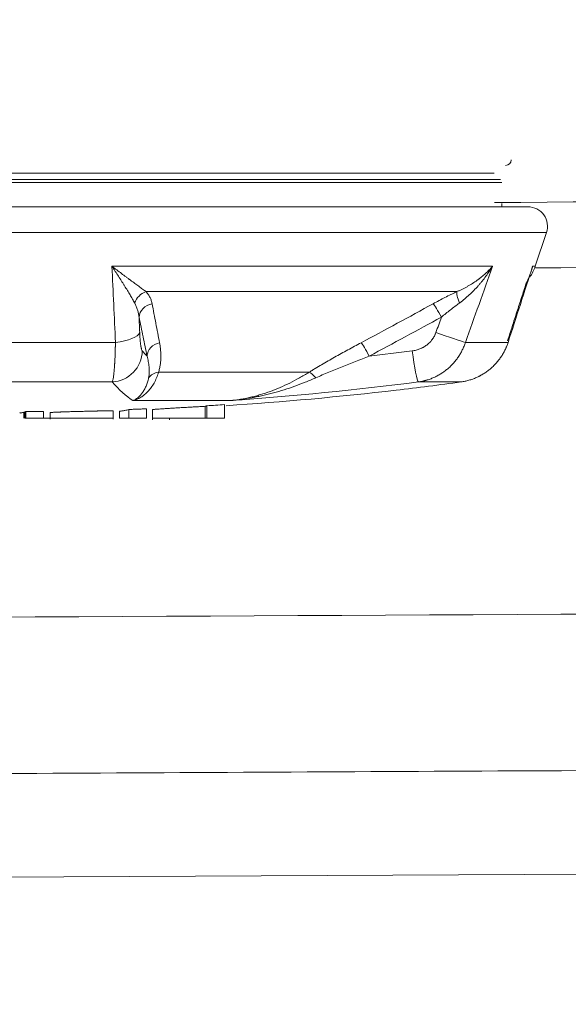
# Model space of a CAD drawing. Header units: millimetres. Extents: x 0 to 594, y 0 to 420.
# Tile 185 of 256: x 223.22 to 224.97, y 343.92 to 347.06. Entities that reach past the tile are written whole.
import ezdxf

# ---------------------------------------------------------------- set-up
doc = ezdxf.new("R2010")
doc.units = ezdxf.units.MM
doc.layers.add('1', color=7, linetype='Continuous', true_color=0xffffff)
doc.styles.add('Arial Unicode MS', font='txt')
doc.dimstyles.get("Standard").update_dxf_attribs({"dimtxt": 0.18, "dimasz": 0.18, "dimexe": 0.18, "dimexo": 0.0625, "dimgap": 0.09, "dimtad": 0, "dimtih": 1, "dimtoh": 1, "dimdec": 4, "dimzin": 0, "dimdsep": 46, "dimtxsty": 'Standard', "dimcen": 0.09, "dimadec": 0, "dimazin": 0, "dimtfac": 1, "dimtdec": 4, "dimtofl": 0, "dimtmove": 0, "dimatfit": 3, "dimfxl": 0, "dimtolj": 1, "dimtzin": 0, "dimarcsym": 0})

# ---------------------------------------------------------------- blocks, each defined once
blk = doc.blocks.new('_U0')
at = {"layer": '1', "color": 18, "lineweight": 13}
for p, q in [((147.6569, 304.1723), (147.6569, 390.192)), ((305.8469, 301.3923), (305.8469, 390.192)), ((147.6569, 388.192), (198.8518, 388.192)), ((305.8469, 388.192), (254.6521, 388.192))]:
    blk.add_line(p, q, dxfattribs=at)
at = {"layer": '1', "color": 18}
for points in [[(147.6569, 388.192), (151.1569, 389.1299), (151.1569, 387.2542)], [(305.8469, 388.192), (302.3469, 387.2542), (302.3469, 389.1299)]]:
    blk.add_solid(points, dxfattribs=at)
at = {"layer": '1', "color": 18, "linetype": 'Continuous', "lineweight": 13, "char_height": 3.5, "attachment_point": 7, "line_spacing_factor": 1.047437, "style": 'Arial Unicode MS'}
for s, insert in [('\\fArial Unicode MS|b0|i0;\\W1.0000;3.16', (200.5373, 385.5562)), ('\\fArial Unicode MS|b0|i0;\\W1.0000;LIFT POINT SPAN', (213.2036, 385.5562))]:
    blk.add_mtext(s, dxfattribs=dict(at, insert=insert))

msp = doc.modelspace()

# ---------------------------------------------------------------- linework, layer by layer
at = {"layer": '1', "color": 155, "linetype": 'Continuous', "lineweight": 13}
for p, q in [((224.7339, 346.574), (221.5537, 346.574)), ((224.7576, 346.5441), (221.5301, 346.5441)), ((221.5345, 346.5547), (224.7532, 346.5547)), ((224.8413, 346.4669), (221.4464, 346.4669)), ((224.7576, 346.4669), (224.7576, 346.4772)), ((224.9005, 346.3845), (221.3871, 346.3845)), ((224.8645, 346.2768), (224.9005, 346.3845)), ((223.5127, 346.2768), (224.7282, 346.2768)), ((224.8645, 346.2768), (224.8562, 346.2768)), ((224.6144, 346.1959), (223.6216, 346.1959)), ((222.973, 346.0336), (223.5238, 346.0336)), ((224.6416, 346.0336), (224.7778, 346.0336)), ((223.6613, 345.938), (224.1419, 345.938)), ((223.5134, 345.9073), (222.9632, 345.9073)), ((224.6276, 345.9073), (224.4915, 345.9073)), ((223.891, 345.8476), (223.5794, 345.8476)), ((223.8718, 345.7919), (223.8718, 345.8347)), ((223.2309, 345.7919), (223.2309, 345.8104)), ((223.2343, 345.8104), (223.2309, 345.8104)), ((223.2343, 345.7919), (223.2343, 345.8112)), ((223.2374, 345.7919), (223.2374, 345.8123)), ((223.2941, 345.7919), (223.2941, 345.8128)), ((223.315, 345.8092), (223.315, 345.7878)), ((223.516, 345.7878), (223.516, 345.8145)), ((223.5372, 345.7919), (223.5372, 345.814)), ((223.5666, 345.7919), (223.5666, 345.8193)), ((223.6231, 345.7919), (223.6231, 345.8215)), ((223.6422, 345.8188), (223.6422, 345.7858)), ((223.8103, 345.7919), (223.8103, 345.8293)), ((223.8157, 345.7919), (223.8157, 345.8312)), ((223.2343, 345.7919), (223.2374, 345.7919)), ((223.2374, 345.7919), (223.2941, 345.7919)), ((223.2941, 345.7919), (223.3481, 345.7919)), ((223.6963, 345.7919), (223.6963, 345.7865)), ((223.8157, 345.7919), (223.8718, 345.7919)), ((215.7815, 344.2869), (231.0783, 344.3656))]:
    msp.add_line(p, q, dxfattribs=at)
for centre, radius, start, end in [((224.7696, 346.6171), 0.018, 270, 0), ((224.8413, 346.4044), 0.0625, 341.5, 90), ((224.7222, 346.3244), 0.15, 326.5201, 341.5), ((223.1438, 356.8569), 11.05, 273.80423, 276.63464)]:
    msp.add_arc(centre, radius, start, end, dxfattribs=at)
for centre, major_axis, ratio, start_param, end_param in [((223.629, 346.153), (0.0368, 0.0339), 0.828987, 1.079546, 2.160382), ((224.6373, 346.153), (-0.0211, 0.0453), 0.220414, 0.245047, 1.325884), ((223.649, 346.1143), (0.049, 0.0098), 0.872121, 1.560142, 2.915749), ((224.5611, 346.1143), (-0.024, 0.0438), 0.065639, 4.676413, 6.03202), ((223.5018, 346.0654), (0.0999, 0.0039), 0.332845, 4.921187, 6.166731), ((224.555, 346.0654), (0.0943, -0.0334), 0.025051, 4.641817, 5.887361), ((223.6743, 345.9898), (0.049, 0.0101), 0.878773, 1.586594, 2.909943), ((224.3303, 345.9898), (-0.0234, 0.0442), 0.066139, 4.677346, 6.000696), ((223.5101, 346.0064), (0.0757, 0.0653), 0.986056, 4.041248, 5.564499), ((223.7605, 356.8569), (0, 10.9376), 0.109566, 3.015243, 3.027963), ((223.0974, 356.8569), (0, -10.9376), 0.997198, 0.113629, 0.126349), ((224.4793, 346.0064), (0.0126, -0.0992), 0.074214, 4.702936, 6.226187), ((223.6722, 345.8952), (0.0478, -0.0148), 0.850363, 2.049914, 2.86544), ((224.1629, 345.8952), (-0.0264, 0.0424), 0.309053, 5.147449, 5.962975), ((223.6658, 356.8569), (0, -11.0375), 0.109566, 6.156836, 6.211673), ((223.1045, 356.8569), (0, 11.0375), 0.997198, 3.213105, 3.267942), ((223.3599, 356.8569), (0, -11.0375), 0.911473, 0.105624, 0.126349)]:
    msp.add_ellipse(centre, major_axis=major_axis, ratio=ratio, start_param=start_param, end_param=end_param, dxfattribs=at)
for points, knots in [([(224.7346, 346.4802), (226.5217, 346.4955), (229.6781, 346.521), (232.8346, 346.5441), (234.204, 346.5537)], [0, 0, 0, 0, 0.566184, 1, 1, 1, 1]), ([(223.5127, 346.2768), (223.5128, 346.2768), (223.5128, 346.2767), (223.513, 346.2766), (223.5131, 346.2765), (223.5133, 346.2763), (223.5138, 346.276), (223.5149, 346.2751), (223.5172, 346.2734), (223.5217, 346.2699), (223.5256, 346.267), (223.5332, 346.2612), (223.5382, 346.2574), (223.5481, 346.25), (223.553, 346.2463), (223.5602, 346.2409), (223.5632, 346.2387), (223.5662, 346.2365), (223.5674, 346.2356), (223.5679, 346.2352), (223.5697, 346.2339), (223.5709, 346.233), (223.5767, 346.2287), (223.5812, 346.2254), (223.59, 346.2189), (223.5943, 346.2158), (223.6005, 346.2113), (223.6046, 346.2083), (223.6105, 346.204), (223.6162, 346.1998), (223.6198, 346.1972), (223.6216, 346.1959)], [0, 0, 0, 0, 0.001953, 0.001953, 0.003906, 0.003906, 0.007813, 0.015625, 0.03125, 0.0625, 0.125, 0.125, 0.25, 0.25, 0.375, 0.375, 0.4375, 0.453125, 0.453125, 0.46875, 0.46875, 0.5, 0.5, 0.625, 0.625, 0.75, 0.75, 0.8125, 0.875, 0.9375, 1, 1, 1, 1]), ([(223.5852, 346.1595), (223.5841, 346.1616), (223.5818, 346.1657), (223.5794, 346.17), (223.5757, 346.1766), (223.5731, 346.181), (223.5676, 346.1902), (223.5648, 346.1948), (223.559, 346.2044), (223.556, 346.2092), (223.5513, 346.2166), (223.5497, 346.2191), (223.5474, 346.2229), (223.5466, 346.2242), (223.545, 346.2267), (223.5409, 346.2331), (223.5368, 346.2395), (223.5301, 346.25), (223.5267, 346.2553), (223.5215, 346.2633), (223.5189, 346.2673), (223.5158, 346.2721), (223.5142, 346.2745), (223.5134, 346.2757), (223.5131, 346.2762), (223.513, 346.2764), (223.5129, 346.2764), (223.5129, 346.2765), (223.5128, 346.2766), (223.5127, 346.2768), (223.5127, 346.2768)], [0, 0, 0, 0, 0.0625, 0.125, 0.125, 0.25, 0.25, 0.375, 0.375, 0.5, 0.5, 0.5625, 0.5625, 0.59375, 0.59375, 0.625, 0.75, 0.75, 0.875, 0.875, 0.9375, 0.96875, 0.984375, 0.992187, 0.996094, 0.996094, 0.99707, 0.99707, 0.998047, 1, 1, 1, 1]), ([(224.6144, 346.1959), (224.6175, 346.1972), (224.6234, 346.1998), (224.6321, 346.204), (224.6406, 346.2083), (224.646, 346.2113), (224.6541, 346.2158), (224.6593, 346.2189), (224.6694, 346.2254), (224.6743, 346.2287), (224.6802, 346.233), (224.6814, 346.2339), (224.6832, 346.2352), (224.6838, 346.2356), (224.6849, 346.2365), (224.6878, 346.2387), (224.6906, 346.2409), (224.6973, 346.2463), (224.7058, 346.2536), (224.7137, 346.2612), (224.7193, 346.267), (224.722, 346.2699), (224.7252, 346.2734), (224.7267, 346.2751), (224.7274, 346.276), (224.7278, 346.2763), (224.7279, 346.2765), (224.728, 346.2766), (224.7281, 346.2767), (224.7281, 346.2768), (224.7282, 346.2768)], [0, 0, 0, 0, 0.0625, 0.125, 0.1875, 0.25, 0.25, 0.375, 0.375, 0.5, 0.5, 0.53125, 0.53125, 0.546875, 0.546875, 0.5625, 0.625, 0.625, 0.75, 0.875, 0.875, 0.9375, 0.96875, 0.984375, 0.992187, 0.996094, 0.996094, 0.998047, 0.998047, 1, 1, 1, 1]), ([(224.7282, 346.2768), (224.7281, 346.2768), (224.7281, 346.2766), (224.728, 346.2765), (224.7279, 346.2764), (224.7279, 346.2764), (224.7278, 346.2762), (224.7275, 346.2757), (224.7268, 346.2745), (224.7253, 346.2721), (224.7224, 346.2673), (224.7197, 346.2633), (224.7144, 346.2553), (224.707, 346.2447), (224.6981, 346.2331), (224.6929, 346.2267), (224.6908, 346.2242), (224.6897, 346.2229), (224.6865, 346.2191), (224.6843, 346.2166), (224.6777, 346.2092), (224.6732, 346.2044), (224.6638, 346.1948), (224.659, 346.1902), (224.6491, 346.181), (224.644, 346.1766), (224.6362, 346.17), (224.6308, 346.1657), (224.6253, 346.1616), (224.6225, 346.1595)], [0, 0, 0, 0, 0.001953, 0.00293, 0.00293, 0.003906, 0.003906, 0.007812, 0.015625, 0.03125, 0.0625, 0.125, 0.125, 0.25, 0.375, 0.40625, 0.40625, 0.4375, 0.4375, 0.5, 0.5, 0.625, 0.625, 0.75, 0.75, 0.875, 0.875, 0.9375, 1, 1, 1, 1]), ([(224.8358, 346.2227), (224.8362, 346.2236), (224.8367, 346.2245), (224.8377, 346.2267), (224.8408, 346.2331), (224.8436, 346.2395), (224.8478, 346.25), (224.8497, 346.2553), (224.8523, 346.2633), (224.8536, 346.2673), (224.8549, 346.2721), (224.8556, 346.2745), (224.8559, 346.2757), (224.856, 346.2762), (224.8561, 346.2764), (224.8561, 346.2764), (224.8561, 346.2765), (224.8562, 346.2766), (224.8562, 346.2768), (224.8562, 346.2768)], [0, 0, 0, 0, 0.052444, 0.052444, 0.125333, 0.416888, 0.416888, 0.708444, 0.708444, 0.854222, 0.927111, 0.963556, 0.981778, 0.990889, 0.990889, 0.993167, 0.993167, 0.995444, 1, 1, 1, 1]), ([(224.8562, 346.2768), (224.8562, 346.2768), (224.8562, 346.2767), (224.8562, 346.2766), (224.8562, 346.2765), (224.8561, 346.2763), (224.856, 346.276), (224.8559, 346.2751), (224.8555, 346.2734), (224.8547, 346.2699), (224.8539, 346.267), (224.8529, 346.2637), (224.8525, 346.2624), (224.852, 346.261)], [0, 0, 0, 0, 0.011575, 0.011575, 0.02315, 0.02315, 0.046301, 0.092601, 0.185202, 0.370405, 0.740809, 0.740809, 1, 1, 1, 1]), ([(232.1567, 346.3035), (231.3724, 346.3001), (230.588, 346.2967), (229.0193, 346.2899), (228.2349, 346.2865), (226.589, 346.2794), (225.7274, 346.2757), (224.8658, 346.2719)], [0, 0, 0, 0, 0.322737, 0.322737, 0.645474, 0.645474, 1, 1, 1, 1]), ([(223.6216, 346.1959), (223.6229, 346.1944), (223.6254, 346.1914), (223.6277, 346.1883), (223.6308, 346.1836), (223.6327, 346.1805), (223.6358, 346.174), (223.6372, 346.1707), (223.6394, 346.164), (223.6403, 346.1606), (223.6409, 346.1572)], [0, 0, 0, 0, 0.125, 0.25, 0.25, 0.5, 0.5, 0.75, 0.75, 1, 1, 1, 1]), ([(224.5385, 346.1572), (224.5448, 346.1606), (224.5511, 346.164), (224.5637, 346.1707), (224.57, 346.174), (224.5826, 346.1805), (224.589, 346.1836), (224.5985, 346.1883), (224.6048, 346.1914), (224.6112, 346.1944), (224.6144, 346.1959)], [0, 0, 0, 0, 0.25, 0.25, 0.5, 0.5, 0.75, 0.75, 0.875, 1, 1, 1, 1]), ([(223.5993, 346.1143), (223.5988, 346.1183), (223.5981, 346.1221), (223.5964, 346.1298), (223.5955, 346.1336), (223.5932, 346.1412), (223.5918, 346.1449), (223.5888, 346.1523), (223.5871, 346.1559), (223.5852, 346.1595)], [0, 0, 0, 0, 0.25, 0.25, 0.5, 0.5, 0.75, 0.75, 1, 1, 1, 1]), ([(223.6409, 346.1572), (223.6449, 346.1362), (223.6489, 346.1153), (223.6568, 346.0738), (223.6607, 346.0531), (223.6646, 346.0326)], [0, 0, 0, 0, 0.5, 0.5, 1, 1, 1, 1]), ([(224.3087, 346.0326), (224.3471, 346.0531), (224.3855, 346.0738), (224.4621, 346.1153), (224.5003, 346.1362), (224.5385, 346.1572)], [0, 0, 0, 0, 0.5, 0.5, 1, 1, 1, 1]), ([(224.6225, 346.1595), (224.6176, 346.1559), (224.6127, 346.1523), (224.603, 346.1449), (224.5982, 346.1412), (224.5886, 346.1336), (224.5838, 346.1298), (224.5743, 346.1221), (224.5695, 346.1183), (224.5648, 346.1143)], [0, 0, 0, 0, 0.25, 0.25, 0.5, 0.5, 0.75, 0.75, 1, 1, 1, 1]), ([(223.6246, 345.9898), (223.6204, 346.0102), (223.6162, 346.0309), (223.6077, 346.0724), (223.6035, 346.0933), (223.5993, 346.1143)], [0, 0, 0, 0, 0.5, 0.5, 1, 1, 1, 1]), ([(224.5648, 346.1143), (224.5265, 346.0933), (224.4881, 346.0724), (224.4112, 346.0309), (224.3727, 346.0102), (224.3341, 345.9898)], [0, 0, 0, 0, 0.5, 0.5, 1, 1, 1, 1]), ([(223.6012, 346.0654), (223.6013, 346.0634), (223.6014, 346.0594), (223.6017, 346.0538), (223.6021, 346.0484), (223.6023, 346.0449), (223.6025, 346.0423), (223.6026, 346.0415), (223.6027, 346.0403), (223.6028, 346.0399), (223.6028, 346.039), (223.603, 346.037), (223.6034, 346.0335), (223.6039, 346.0292), (223.6044, 346.0252), (223.6048, 346.0228), (223.605, 346.0213), (223.6051, 346.021), (223.6052, 346.0205), (223.6052, 346.0202), (223.6054, 346.0193), (223.6057, 346.0177), (223.6062, 346.0153), (223.6066, 346.0136), (223.6072, 346.0112), (223.6077, 346.0099), (223.6082, 346.0087), (223.6082, 346.0086), (223.6084, 346.0083), (223.6085, 346.008), (223.6089, 346.0072), (223.6093, 346.0067), (223.6095, 346.0064)], [0, 0, 0, 0, 0.0625, 0.125, 0.1875, 0.25, 0.25, 0.28125, 0.28125, 0.296875, 0.296875, 0.3125, 0.375, 0.4375, 0.5, 0.5625, 0.5625, 0.578125, 0.578125, 0.59375, 0.59375, 0.625, 0.6875, 0.75, 0.75, 0.875, 0.875, 0.890625, 0.890625, 0.90625, 0.9375, 1, 1, 1, 1]), ([(224.4718, 346.0064), (224.476, 346.007), (224.4843, 346.0086), (224.4922, 346.0112), (224.4981, 346.0136), (224.5, 346.0144), (224.5024, 346.0156), (224.5029, 346.0158), (224.5038, 346.0163), (224.5052, 346.017), (224.5066, 346.0178), (224.5112, 346.0204), (224.5147, 346.0227), (224.5196, 346.0265), (224.5229, 346.0291), (224.5259, 346.032), (224.5278, 346.0339), (224.5285, 346.0347), (224.5293, 346.0354), (224.5303, 346.0366), (224.5324, 346.039), (224.5357, 346.0431), (224.5393, 346.0483), (224.5424, 346.0537), (224.5443, 346.0575), (224.5455, 346.0604), (224.546, 346.0614), (224.5467, 346.0634), (224.5471, 346.0644), (224.5475, 346.0654)], [0, 0, 0, 0, 0.125, 0.25, 0.25, 0.3125, 0.3125, 0.328125, 0.328125, 0.34375, 0.375, 0.375, 0.5, 0.5, 0.5625, 0.625, 0.625, 0.640625, 0.65625, 0.65625, 0.6875, 0.75, 0.8125, 0.875, 0.9375, 0.9375, 0.96875, 0.96875, 1, 1, 1, 1]), ([(223.5134, 345.9073), (223.5138, 345.9079), (223.5144, 345.9094), (223.5153, 345.9125), (223.5162, 345.9164), (223.5168, 345.9195), (223.5172, 345.9221), (223.5174, 345.9235), (223.5177, 345.9252), (223.5178, 345.9259), (223.5178, 345.9264), (223.5179, 345.9266), (223.5182, 345.9289), (223.5187, 345.9332), (223.5194, 345.9404), (223.5201, 345.9483), (223.5205, 345.954), (223.5208, 345.9585), (223.521, 345.9608), (223.5211, 345.9631), (223.5212, 345.9647), (223.5213, 345.9655), (223.5215, 345.9696), (223.5219, 345.9762), (223.5224, 345.9867), (223.5228, 345.9977), (223.523, 346.0053), (223.5232, 346.0112), (223.5233, 346.0142), (223.5234, 346.0172), (223.5234, 346.0192), (223.5235, 346.0202), (223.5236, 346.0253), (223.5237, 346.0294), (223.5238, 346.0336)], [0, 0, 0, 0, 0.0625, 0.125, 0.1875, 0.25, 0.25, 0.28125, 0.296875, 0.304688, 0.304688, 0.3125, 0.3125, 0.375, 0.4375, 0.5, 0.5625, 0.5625, 0.59375, 0.609375, 0.609375, 0.625, 0.625, 0.6875, 0.75, 0.8125, 0.875, 0.875, 0.90625, 0.921875, 0.921875, 0.9375, 0.9375, 1, 1, 1, 1]), ([(223.6646, 346.0326), (223.6654, 346.0288), (223.6667, 346.0211), (223.668, 346.0096), (223.6686, 346.0018), (223.6689, 345.994), (223.6689, 345.9901), (223.6688, 345.9822), (223.6686, 345.9783), (223.668, 345.9704), (223.6675, 345.9664), (223.6663, 345.9584), (223.6656, 345.9544), (223.6642, 345.9483), (223.6632, 345.9442), (223.662, 345.9401), (223.6613, 345.938)], [0, 0, 0, 0, 0.125, 0.25, 0.375, 0.375, 0.5, 0.5, 0.625, 0.625, 0.75, 0.75, 0.875, 0.875, 0.9375, 1, 1, 1, 1]), ([(224.1419, 345.938), (224.1452, 345.9401), (224.1518, 345.9442), (224.1585, 345.9483), (224.1686, 345.9544), (224.1754, 345.9584), (224.1891, 345.9664), (224.1959, 345.9704), (224.2097, 345.9783), (224.2167, 345.9822), (224.2306, 345.9901), (224.2376, 345.994), (224.2517, 346.0018), (224.2658, 346.0096), (224.2872, 346.0211), (224.3015, 346.0288), (224.3087, 346.0326)], [0, 0, 0, 0, 0.0625, 0.125, 0.125, 0.25, 0.25, 0.375, 0.375, 0.5, 0.5, 0.625, 0.625, 0.75, 0.875, 1, 1, 1, 1]), ([(224.6416, 346.0336), (224.6402, 346.0295), (224.6372, 346.0212), (224.6318, 346.0093), (224.6257, 345.9979), (224.6211, 345.9905), (224.6174, 345.9851), (224.6155, 345.9825), (224.6136, 345.9798), (224.6126, 345.9785), (224.6123, 345.9781), (224.6116, 345.9772), (224.6086, 345.9733), (224.6027, 345.9663), (224.5937, 345.957), (224.5841, 345.9484), (224.5773, 345.9431), (224.5721, 345.9393), (224.5703, 345.9381), (224.5681, 345.9366), (224.5677, 345.9363), (224.5668, 345.9357), (224.5654, 345.9348), (224.5604, 345.9316), (224.5521, 345.9268), (224.5406, 345.9212), (224.5288, 345.9164), (224.5207, 345.9138), (224.5156, 345.9123), (224.5145, 345.9121), (224.5125, 345.9115), (224.5114, 345.9112), (224.5083, 345.9105), (224.5021, 345.909), (224.4957, 345.9079), (224.4915, 345.9073)], [0, 0, 0, 0, 0.0625, 0.125, 0.1875, 0.25, 0.25, 0.28125, 0.296875, 0.296875, 0.304688, 0.304688, 0.3125, 0.375, 0.4375, 0.5, 0.5625, 0.5625, 0.59375, 0.59375, 0.601563, 0.601563, 0.609375, 0.625, 0.6875, 0.75, 0.8125, 0.875, 0.875, 0.890625, 0.890625, 0.90625, 0.90625, 0.9375, 1, 1, 1, 1]), ([(224.6276, 345.9073), (224.6319, 345.9079), (224.6403, 345.9094), (224.6527, 345.9125), (224.6648, 345.9164), (224.6727, 345.9195), (224.6786, 345.9221), (224.6815, 345.9235), (224.6849, 345.9252), (224.6863, 345.9259), (224.6873, 345.9264), (224.6877, 345.9266), (224.692, 345.9289), (224.6995, 345.9332), (224.7101, 345.9404), (224.7203, 345.9483), (224.7267, 345.954), (224.7313, 345.9585), (224.7336, 345.9608), (224.7359, 345.9631), (224.7374, 345.9647), (224.7381, 345.9655), (224.7417, 345.9696), (224.7473, 345.9762), (224.755, 345.9867), (224.7619, 345.9977), (224.766, 346.0053), (224.7689, 346.0112), (224.7702, 346.0142), (224.7716, 346.0172), (224.7724, 346.0192), (224.7729, 346.0202), (224.7749, 346.0253), (224.7765, 346.0294), (224.7778, 346.0336)], [0, 0, 0, 0, 0.0625, 0.125, 0.1875, 0.25, 0.25, 0.28125, 0.296875, 0.304687, 0.304687, 0.3125, 0.3125, 0.375, 0.4375, 0.5, 0.5625, 0.5625, 0.59375, 0.609375, 0.609375, 0.625, 0.625, 0.6875, 0.75, 0.8125, 0.875, 0.875, 0.90625, 0.921875, 0.921875, 0.9375, 0.9375, 1, 1, 1, 1]), ([(223.6297, 345.9205), (223.6303, 345.9235), (223.6307, 345.9265), (223.6314, 345.9325), (223.6316, 345.9354), (223.6318, 345.9413), (223.6318, 345.9442), (223.6316, 345.95), (223.6314, 345.9529), (223.6309, 345.9587), (223.6305, 345.9615), (223.6297, 345.9672), (223.6287, 345.9729), (223.6269, 345.9814), (223.6254, 345.987), (223.6246, 345.9898)], [0, 0, 0, 0, 0.125, 0.125, 0.25, 0.25, 0.375, 0.375, 0.5, 0.5, 0.625, 0.625, 0.75, 0.875, 1, 1, 1, 1]), ([(224.3341, 345.9898), (224.3269, 345.987), (224.3124, 345.9814), (224.2908, 345.9729), (224.2694, 345.9644), (224.2551, 345.9587), (224.2408, 345.9529), (224.2338, 345.95), (224.2196, 345.9442), (224.2125, 345.9413), (224.1985, 345.9354), (224.1914, 345.9325), (224.1775, 345.9265), (224.1705, 345.9235), (224.1636, 345.9205)], [0, 0, 0, 0, 0.125, 0.25, 0.375, 0.5, 0.5, 0.625, 0.625, 0.75, 0.75, 0.875, 0.875, 1, 1, 1, 1]), ([(223.6613, 345.938), (223.6595, 345.9317), (223.6574, 345.9257), (223.6527, 345.9143), (223.65, 345.9089), (223.6443, 345.8988), (223.6413, 345.894), (223.6348, 345.8851), (223.6313, 345.881), (223.6242, 345.8734), (223.6204, 345.8699), (223.6155, 345.8659), (223.6146, 345.8651), (223.6126, 345.8636), (223.6116, 345.8629), (223.6086, 345.8608), (223.6066, 345.8594), (223.6005, 345.8557), (223.5963, 345.8536), (223.59, 345.8509), (223.5869, 345.8497), (223.5831, 345.8486), (223.5813, 345.8481), (223.5804, 345.8478), (223.58, 345.8477), (223.5799, 345.8477), (223.5799, 345.8477), (223.5799, 345.8477), (223.5797, 345.8476), (223.5796, 345.8476), (223.5794, 345.8476)], [0, 0, 0, 0, 0.125, 0.125, 0.25, 0.25, 0.375, 0.375, 0.5, 0.5, 0.625, 0.625, 0.65625, 0.65625, 0.6875, 0.6875, 0.75, 0.75, 0.875, 0.875, 0.9375, 0.96875, 0.984375, 0.992188, 0.994141, 0.995117, 0.995117, 0.996094, 0.996094, 1, 1, 1, 1]), ([(223.891, 345.8476), (223.8913, 345.8476), (223.8916, 345.8476), (223.892, 345.8477), (223.8921, 345.8477), (223.8923, 345.8477), (223.8925, 345.8477), (223.8935, 345.8478), (223.8957, 345.8481), (223.9004, 345.8486), (223.9098, 345.8497), (223.9178, 345.8509), (223.9339, 345.8536), (223.9446, 345.8557), (223.9605, 345.8594), (223.9658, 345.8608), (223.9738, 345.8629), (223.9765, 345.8636), (223.9818, 345.8651), (223.9844, 345.8659), (223.9976, 345.8699), (224.0081, 345.8734), (224.029, 345.881), (224.0394, 345.8851), (224.06, 345.894), (224.0703, 345.8988), (224.0908, 345.9089), (224.101, 345.9143), (224.1215, 345.9257), (224.1317, 345.9317), (224.1419, 345.938)], [0, 0, 0, 0, 0.003906, 0.003906, 0.004883, 0.004883, 0.005859, 0.007813, 0.015625, 0.03125, 0.0625, 0.125, 0.125, 0.25, 0.25, 0.3125, 0.3125, 0.34375, 0.34375, 0.375, 0.375, 0.5, 0.5, 0.625, 0.625, 0.75, 0.75, 0.875, 0.875, 1, 1, 1, 1]), ([(223.5794, 345.8476), (223.5795, 345.8476), (223.5796, 345.8476), (223.5798, 345.8477), (223.5798, 345.8477), (223.5801, 345.8478), (223.5806, 345.848), (223.5811, 345.8483), (223.5821, 345.8487), (223.5828, 345.849), (223.5848, 345.85), (223.5861, 345.8507), (223.59, 345.853), (223.5939, 345.8558), (223.5977, 345.8591), (223.5996, 345.8608), (223.6002, 345.8614), (223.6014, 345.8626), (223.602, 345.8633), (223.6051, 345.8665), (223.6074, 345.8693), (223.6118, 345.8754), (223.6139, 345.8787), (223.6179, 345.8858), (223.6198, 345.8896), (223.6232, 345.8976), (223.6248, 345.9019), (223.6275, 345.9108), (223.6287, 345.9155), (223.6297, 345.9205)], [0, 0, 0, 0, 0.003906, 0.003906, 0.007813, 0.007813, 0.015625, 0.03125, 0.03125, 0.0625, 0.0625, 0.125, 0.125, 0.25, 0.3125, 0.3125, 0.34375, 0.34375, 0.375, 0.375, 0.5, 0.5, 0.625, 0.625, 0.75, 0.75, 0.875, 0.875, 1, 1, 1, 1]), ([(224.1636, 345.9205), (224.1524, 345.9155), (224.1412, 345.9108), (224.1188, 345.9019), (224.1076, 345.8976), (224.0851, 345.8896), (224.0739, 345.8858), (224.0513, 345.8787), (224.04, 345.8754), (224.0173, 345.8693), (224.0059, 345.8665), (223.9917, 345.8633), (223.9888, 345.8626), (223.9831, 345.8614), (223.9802, 345.8608), (223.9716, 345.8591), (223.9544, 345.8558), (223.9371, 345.853), (223.9198, 345.8507), (223.9141, 345.85), (223.9054, 345.849), (223.9025, 345.8487), (223.8982, 345.8483), (223.896, 345.848), (223.8938, 345.8478), (223.8928, 345.8477), (223.8924, 345.8477), (223.8917, 345.8476), (223.8913, 345.8476), (223.891, 345.8476)], [0, 0, 0, 0, 0.125, 0.125, 0.25, 0.25, 0.375, 0.375, 0.5, 0.5, 0.625, 0.625, 0.65625, 0.65625, 0.6875, 0.6875, 0.75, 0.875, 0.875, 0.9375, 0.9375, 0.96875, 0.96875, 0.984375, 0.992187, 0.992187, 0.996094, 0.996094, 1, 1, 1, 1]), ([(223.2309, 345.8104), (223.2296, 345.81), (223.2282, 345.8096), (223.2252, 345.8089), (223.2236, 345.8086), (223.2209, 345.8082), (223.22, 345.8081), (223.2187, 345.808), (223.2184, 345.8079), (223.2181, 345.8079)], [0, 0, 0, 0, 0.375287, 0.375287, 0.750575, 0.750575, 0.938218, 0.938218, 1, 1, 1, 1]), ([(223.516, 345.8145), (223.516, 345.8145), (223.516, 345.8145), (223.5158, 345.8146), (223.5149, 345.8147), (223.5137, 345.8148), (223.5116, 345.8148), (223.5111, 345.8148), (223.5102, 345.8149), (223.5091, 345.8149), (223.5079, 345.8149), (223.5069, 345.8149), (223.5065, 345.8149), (223.5058, 345.8149), (223.504, 345.8149), (223.5019, 345.8149), (223.4984, 345.8149), (223.4965, 345.8149), (223.4939, 345.8148), (223.4934, 345.8148), (223.4923, 345.8148), (223.4918, 345.8148), (223.4901, 345.8148), (223.4867, 345.8147), (223.4807, 345.8146), (223.4755, 345.8145), (223.4721, 345.8145), (223.4714, 345.8145), (223.47, 345.8144), (223.4686, 345.8144), (223.4666, 345.8144), (223.4652, 345.8143), (223.4588, 345.8142), (223.4531, 345.8141), (223.4445, 345.8139), (223.4416, 345.8138), (223.4372, 345.8137), (223.4357, 345.8137), (223.4327, 345.8136), (223.4313, 345.8136), (223.4239, 345.8134), (223.418, 345.8132), (223.4063, 345.8129), (223.4004, 345.8128), (223.3931, 345.8126), (223.3917, 345.8125), (223.3888, 345.8125), (223.3873, 345.8124), (223.3831, 345.8123), (223.3775, 345.8121), (223.3707, 345.8119), (223.3668, 345.8118), (223.3643, 345.8117), (223.363, 345.8117), (223.3592, 345.8116), (223.3568, 345.8115), (223.3534, 345.8114), (223.3522, 345.8113), (223.35, 345.8112), (223.3468, 345.8111), (223.3438, 345.811), (223.3409, 345.8109), (223.34, 345.8108), (223.3382, 345.8107), (223.3373, 345.8107), (223.3332, 345.8105), (223.3303, 345.8104), (223.3265, 345.8102), (223.3253, 345.8101), (223.3237, 345.81), (223.3232, 345.81), (223.3222, 345.8099), (223.3217, 345.8099), (223.3194, 345.8097), (223.318, 345.8096), (223.3165, 345.8094), (223.3161, 345.8094), (223.3156, 345.8093), (223.3155, 345.8093), (223.3152, 345.8093), (223.3152, 345.8092), (223.315, 345.8092), (223.315, 345.8092), (223.315, 345.8091)], [0, 0, 0, 0, 0.002665, 0.030714, 0.030714, 0.086811, 0.086811, 0.100836, 0.100836, 0.11486, 0.128885, 0.128885, 0.135897, 0.135897, 0.142909, 0.170958, 0.170958, 0.199007, 0.199007, 0.206019, 0.206019, 0.213032, 0.213032, 0.227056, 0.255105, 0.283154, 0.283154, 0.290166, 0.290166, 0.297178, 0.304191, 0.311203, 0.311203, 0.367301, 0.367301, 0.395349, 0.395349, 0.409374, 0.409374, 0.423398, 0.423398, 0.479496, 0.479496, 0.535594, 0.535594, 0.549619, 0.549619, 0.563643, 0.563643, 0.591692, 0.619741, 0.633765, 0.633765, 0.64779, 0.64779, 0.675839, 0.675839, 0.689863, 0.689863, 0.703888, 0.731936, 0.731936, 0.745961, 0.745961, 0.759985, 0.759985, 0.816083, 0.816083, 0.844132, 0.844132, 0.858157, 0.858157, 0.872181, 0.872181, 0.928279, 0.928279, 0.956328, 0.956328, 0.970352, 0.970352, 0.984377, 0.984377, 1, 1, 1, 1]), ([(223.5666, 345.8193), (223.5648, 345.8186), (223.5628, 345.818), (223.5584, 345.8168), (223.5561, 345.8163), (223.5524, 345.8157), (223.5511, 345.8155), (223.5485, 345.8151), (223.5472, 345.8149), (223.5445, 345.8146), (223.5432, 345.8144), (223.541, 345.8142), (223.5403, 345.8142), (223.5388, 345.8141), (223.538, 345.814), (223.5372, 345.814)], [0, 0, 0, 0, 0.25, 0.25, 0.5, 0.5, 0.625, 0.625, 0.75, 0.75, 0.875, 0.875, 0.9375, 0.9375, 1, 1, 1, 1]), ([(223.6231, 345.8215), (223.6184, 345.8213), (223.6137, 345.8211), (223.6066, 345.8208), (223.6043, 345.8207), (223.5996, 345.8205), (223.5972, 345.8204), (223.5925, 345.8203), (223.5901, 345.8202), (223.5854, 345.82), (223.5784, 345.8197), (223.5713, 345.8195), (223.5666, 345.8193)], [0, 0, 0, 0, 0.25, 0.25, 0.375, 0.375, 0.5, 0.5, 0.625, 0.625, 0.75, 1, 1, 1, 1]), ([(223.8103, 345.8293), (223.8057, 345.8291), (223.8011, 345.8288), (223.7918, 345.8283), (223.7872, 345.828), (223.7779, 345.8275), (223.7733, 345.8273), (223.7639, 345.8268), (223.7592, 345.8265), (223.7522, 345.8261), (223.7498, 345.826), (223.7451, 345.8257), (223.7427, 345.8256), (223.7357, 345.8252), (223.731, 345.8249), (223.7253, 345.8246), (223.7241, 345.8245), (223.7218, 345.8244), (223.7184, 345.8242), (223.7139, 345.8239), (223.7106, 345.8237), (223.7084, 345.8236), (223.7073, 345.8235), (223.704, 345.8233), (223.6976, 345.8229), (223.6916, 345.8226), (223.6859, 345.8222), (223.684, 345.8221), (223.6804, 345.8219), (223.6786, 345.8217), (223.6752, 345.8215), (223.6736, 345.8214), (223.6705, 345.8212), (223.669, 345.8211), (223.6647, 345.8208), (223.6621, 345.8206), (223.6591, 345.8204), (223.6586, 345.8203), (223.6575, 345.8203), (223.6569, 345.8202), (223.6553, 345.8201), (223.6543, 345.82), (223.6515, 345.8198), (223.6482, 345.8195), (223.6458, 345.8193), (223.6444, 345.8191), (223.644, 345.8191), (223.6433, 345.819), (223.643, 345.8189), (223.6426, 345.8189), (223.6424, 345.8188), (223.6423, 345.8188), (223.6422, 345.8187), (223.6422, 345.8187)], [0, 0, 0, 0, 0.059315, 0.059315, 0.118631, 0.118631, 0.177946, 0.177946, 0.237262, 0.237262, 0.26692, 0.26692, 0.296577, 0.296577, 0.355893, 0.355893, 0.370722, 0.370722, 0.385551, 0.415208, 0.430037, 0.430037, 0.444866, 0.444866, 0.474524, 0.533839, 0.533839, 0.563497, 0.563497, 0.593155, 0.593155, 0.622813, 0.622813, 0.65247, 0.65247, 0.711786, 0.711786, 0.726615, 0.726615, 0.741444, 0.741444, 0.771101, 0.771101, 0.830417, 0.889732, 0.889732, 0.91939, 0.91939, 0.949048, 0.949048, 0.978706, 0.978706, 1, 1, 1, 1]), ([(223.8157, 345.8312), (223.8155, 345.8311), (223.8154, 345.831), (223.815, 345.8309), (223.8148, 345.8308), (223.8143, 345.8306), (223.8139, 345.8304), (223.8125, 345.8299), (223.8115, 345.8296), (223.8103, 345.8293)], [0, 0, 0, 0, 0.125, 0.125, 0.25, 0.25, 0.5, 0.5, 1, 1, 1, 1]), ([(223.315, 345.7919), (223.315, 345.7919), (223.3151, 345.7919), (223.3163, 345.7919), (223.3201, 345.7919), (223.3334, 345.7919), (223.3418, 345.7919), (223.363, 345.7919), (223.3748, 345.7919), (223.401, 345.7919), (223.4146, 345.7919), (223.4416, 345.7919), (223.4541, 345.7919), (223.4774, 345.7919), (223.487, 345.7919), (223.5023, 345.7919), (223.508, 345.7919), (223.5149, 345.7919), (223.5166, 345.7919), (223.5154, 345.7919), (223.5142, 345.7919), (223.5125, 345.7919)], [0, 0, 0, 0, 0.020375, 0.020375, 0.157224, 0.157224, 0.281254, 0.281254, 0.405285, 0.405285, 0.524356, 0.524356, 0.638533, 0.638533, 0.738173, 0.738173, 0.837812, 0.837812, 0.948614, 0.948614, 1, 1, 1, 1]), ([(223.5372, 345.7919), (223.5405, 345.7919), (223.5455, 345.7919), (223.5585, 345.7919), (223.5632, 345.7919), (223.5666, 345.7919)], [0, 0, 0, 0, 0.44531, 0.44531, 1, 1, 1, 1]), ([(223.5666, 345.7919), (223.58, 345.7919), (223.5895, 345.7919), (223.6029, 345.7919), (223.6121, 345.7919), (223.6231, 345.7919)], [0, 0, 0, 0, 0.422535, 0.422535, 1, 1, 1, 1]), ([(223.6422, 345.7919), (223.6422, 345.7919), (223.6423, 345.7919), (223.6436, 345.7919), (223.6479, 345.7919), (223.6629, 345.7919), (223.6726, 345.7919), (223.6966, 345.7919), (223.7097, 345.7919), (223.7387, 345.7919), (223.7542, 345.7919), (223.7822, 345.7919), (223.7955, 345.7919), (223.8103, 345.7919)], [0, 0, 0, 0, 0.034449, 0.034449, 0.235218, 0.235218, 0.435986, 0.435986, 0.636755, 0.636755, 0.84783, 0.84783, 1, 1, 1, 1]), ([(223.8103, 345.7919), (223.8121, 345.7919), (223.8137, 345.7919), (223.8151, 345.7919), (223.8154, 345.7919), (223.8157, 345.7919)], [0, 0, 0, 0, 0.801774, 0.801774, 1, 1, 1, 1]), ([(215.3491, 345.117), (216.1695, 345.1209), (217.7361, 345.1285), (219.3028, 345.1362), (220.7953, 345.1437), (221.5415, 345.1474), (225.2727, 345.1662), (228.2578, 345.1816), (231.243, 345.1975)], [0, 0, 0, 0, 0.15487, 0.295725, 0.295725, 0.43658, 0.43658, 1, 1, 1, 1]), ([(231.2439, 344.6978), (229.0776, 344.6863), (226.9114, 344.675), (223.6622, 344.6584), (222.5792, 344.6529), (220.4131, 344.6421), (219.33, 344.6367), (218.247, 344.6314)], [0, 0, 0, 0, 0.5, 0.5, 0.75, 0.75, 1, 1, 1, 1])]:
    msp.add_open_spline(points, degree=3, knots=knots, dxfattribs=at)
for points, degree in [([(223.5238, 346.0336), (223.52, 346.1147), (223.5163, 346.1957), (223.5127, 346.2768)], 3), ([(224.7282, 346.2768), (224.6994, 346.1957), (224.6706, 346.1147), (224.6416, 346.0336)], 3), ([(224.7778, 346.0336), (224.804, 346.1147), (224.8302, 346.1957), (224.8562, 346.2768)], 3), ([(224.7763, 346.039), (224.8357, 346.2227)], 1), ([(223.5993, 346.1143), (223.5999, 346.098), (223.6005, 346.0817), (223.6012, 346.0654)], 3), ([(224.5475, 346.0654), (224.5533, 346.0817), (224.559, 346.098), (224.5648, 346.1143)], 3), ([(223.8718, 345.8347), (223.8531, 345.8335), (223.8344, 345.8323), (223.8157, 345.8312)], 3), ([(223.2374, 345.8123), (223.2367, 345.8119), (223.2356, 345.8116), (223.2343, 345.8112)], 3), ([(223.2941, 345.8128), (223.2752, 345.8126), (223.2563, 345.8124), (223.2374, 345.8123)], 3)]:
    msp.add_open_spline(points, degree=degree, dxfattribs=at)

# ---------------------------------------------------------------- dimensions: what is measured, and where the dimension line sits
at = {"layer": '1', "color": 18, "linetype": 'Continuous', "lineweight": 13}
dim = msp.add_linear_dim(base=(305.8469, 388.192), p1=(147.6569, 304.1723), p2=(305.8469, 301.3923), text=' <> \\fArial Unicode MS|b0|i0;\\C18;{\\H1.00x;\\fArial Unicode MS|b0|i0;LIFT POINT SPAN\\fArial Unicode MS|b0|i0;}\\C18;', dimstyle='Standard', override={"dimtxt": 3.5, "dimasz": 3.5, "dimexe": 2, "dimexo": 0, "dimgap": 1.5, "dimtih": 1, "dimtoh": 1, "dimdec": 2, "dimlfac": 0.02, "dimdsep": 46, "dimlunit": 2, "dimtxsty": 'Arial Unicode MS', "dimsah": 1, "dimse1": 0, "dimse2": 0, "dimsd1": 0, "dimsd2": 0, "dimclrd": 18, "dimclre": 18, "dimclrt": 18, "dimtol": 0, "dimtm": -0.1, "dimtfac": 1, "dimtdec": 2, "dimtofl": 1, "dimtmove": 0, "dimlwd": 13, "dimlwe": 13}, dxfattribs=at)
dim.commit()
dim.dimension.update_dxf_attribs({"geometry": '_U0', "text_midpoint": (226.7519, 388.192), "dimtype": 160})

doc.saveas('drawing.dxf')
